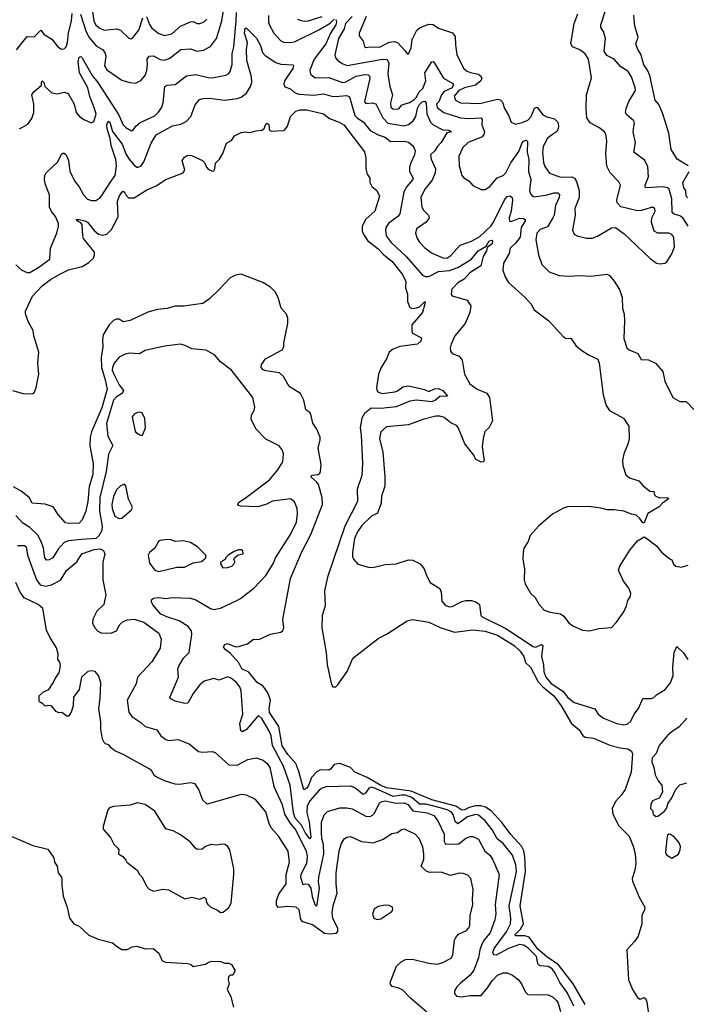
# Model space of a CAD drawing. Extents: x 2087054 to 2277909, y 548907 to 753496.
# Tile 223 of 256: x 2155890 to 2160752, y 656787 to 663972. Entities that reach past the tile are written whole.
import ezdxf

# ---------------------------------------------------------------- set-up
doc = ezdxf.new("R2010")
doc.units = 0

msp = doc.modelspace()

# ---------------------------------------------------------------- linework, layer by layer
at = {"layer": '0CON20XD'}
for points in [[(2156332.7, 664012.7), (2156371.3, 663891.3), (2156395, 663844.6), (2156449.5, 663779.5), (2156493.8, 663753.8), (2156511.8, 663731.8), (2156517.5, 663705), (2156509.3, 663635), (2156525, 663607.3), (2156635, 663530.6), (2156693.4, 663513.4), (2156735, 663509.2), (2156772.4, 663527.6), (2156805, 663566), (2156818.5, 663601.5), (2156821.1, 663645), (2156820.9, 663685), (2156835, 663705.6), (2156865, 663707.5), (2156915, 663681.5), (2156945, 663676.2), (2156985, 663690.9), (2157065.3, 663754.7), (2157135, 663758.5), (2157185, 663742.5), (2157230.2, 663749.8), (2157282.8, 663777.2), (2157325, 663834.2), (2157364.7, 663965), (2157397.7, 664175)], [(2155887.5, 663175), (2155950.7, 663209.3), (2155979.5, 663250.5), (2155993.1, 663295), (2155994.4, 663355), (2155978.5, 663425), (2155992.9, 663445), (2156050, 663495), (2156048.8, 663515), (2156055, 663526.2), (2156065.8, 663515), (2156073.8, 663485), (2156125, 663438.8), (2156165, 663432), (2156215, 663442.5), (2156242.5, 663432.5), (2156286.9, 663355), (2156302.5, 663295), (2156325, 663268), (2156356.7, 663245), (2156410.7, 663220.7), (2156431.7, 663228.3), (2156447.8, 663282.2), (2156436.5, 663325), (2156402.2, 663412.2), (2156386.7, 663475), (2156325.2, 663585), (2156315.7, 663665), (2156325, 663698.6), (2156335, 663703.1), (2156345, 663694.4), (2156418.8, 663565), (2156460.5, 663515), (2156610.2, 663280.2), (2156645, 663204.2), (2156665, 663184.4), (2156705, 663162), (2156715.7, 663164.3), (2156738, 663195), (2156767.9, 663222.1), (2156875, 663270), (2156902.9, 663297.1), (2156926.1, 663335), (2156936.2, 663365), (2156948.6, 663485), (2156965, 663493.3), (2157025, 663498.5), (2157106.6, 663563.4), (2157175, 663571.2), (2157265, 663549.2), (2157295, 663548.5), (2157393.1, 663566.9), (2157415, 663579.4), (2157426, 663594), (2157439.6, 663645), (2157439.4, 663725), (2157451.4, 663775), (2157469, 663965), (2157471.5, 664025)], [(2156418.7, 664048.7), (2156430.5, 663965), (2156445, 663932.9), (2156475, 663909.2), (2156505, 663896.5), (2156595, 663905.4), (2156625.8, 663895), (2156685, 663837.5), (2156701.7, 663831.7), (2156711.2, 663835), (2156758.4, 663895), (2156789.1, 663985)], [(2160764.6, 662465), (2160725.4, 662525), (2160705, 662542), (2160662.7, 662552.7), (2160648.5, 662565), (2160646.3, 662665), (2160627.8, 662735), (2160614.2, 662745), (2160583.2, 662753.2), (2160454.2, 662745), (2160452.1, 662765), (2160476.9, 662825), (2160470.9, 662900.9), (2160446.3, 662946.3), (2160370, 663005), (2160381.9, 663075), (2160364, 663155), (2160368, 663192), (2160373.3, 663215), (2160370, 663235), (2160317.5, 663277.5), (2160308.9, 663295), (2160313.5, 663325), (2160333.1, 663375), (2160381.4, 663455), (2160380, 663475), (2160351.8, 663555), (2160325, 663595.6), (2160275, 663629.2), (2160225, 663684.2), (2160171.2, 663711.2), (2160152.7, 663742.7), (2160163.3, 663835), (2160147.1, 663885), (2160128.6, 663915), (2160127.5, 663935), (2160167.3, 664055)], [(2155867.9, 663752.1), (2155945, 663849.2), (2155995, 663846.2), (2156045, 663895.5), (2156068.9, 663865), (2156125, 663829.5), (2156167.5, 663775), (2156195, 663757.1), (2156215, 663758.6), (2156228.9, 663775), (2156237.7, 663805), (2156245.8, 663875), (2156268.9, 663965), (2156271.8, 664018.2)], [(2156815.9, 663995.9), (2156837.1, 663937.1), (2156855, 663911.1), (2156905, 663871.8), (2156945, 663856.8), (2157000.4, 663869.6), (2157063.1, 663925), (2157135, 663956.9), (2157155, 663959.5), (2157185, 663945.6), (2157205, 663943.6), (2157235, 663955.5), (2157254.5, 663975)], [(2157705, 664002.5), (2157704.7, 663955), (2157711.5, 663931.5), (2157743.3, 663875), (2157771.4, 663845), (2157795, 663818.6), (2157815, 663808.9), (2157855, 663805.5), (2157895, 663810.8), (2158072.5, 663897.5), (2158153.2, 663946.8), (2158183.3, 663975)], [(2157915, 663976.4), (2157935, 663968.8), (2157965, 663962.3), (2157995, 663963.9), (2158095.6, 663995)], [(2158195, 663974.4), (2158201.8, 663955), (2158195.2, 663935), (2158155.8, 663874.2), (2158121.9, 663795), (2158037.8, 663685), (2158007.3, 663605), (2158010.4, 663575), (2158045, 663548.5), (2158145, 663550.5), (2158245, 663512.9), (2158265, 663516.9), (2158345, 663560.5), (2158405, 663572), (2158430.4, 663570.4), (2158440.7, 663560.7), (2158442.6, 663542.6), (2158404.1, 663374.1), (2158415, 663361.8), (2158460, 663365), (2158487.3, 663357.3), (2158537.6, 663255), (2158575, 663216.6), (2158695, 663196.9), (2158725, 663206.7), (2158758.6, 663235), (2158778.7, 663265), (2158791.4, 663325), (2158805, 663352.3), (2158825, 663372.2), (2158845, 663377.8), (2158853.4, 663363.4), (2158859.2, 663285), (2158885, 663223.2), (2158905, 663204.7), (2158975, 663168.5), (2159020, 663165), (2159040, 663155), (2159004.3, 663145.7), (2158964.5, 663075), (2158935.6, 663045), (2158918.2, 663015), (2158886.7, 662985), (2158890.4, 662955), (2158921.8, 662885), (2158920.7, 662855), (2158898.2, 662801.8), (2158843.8, 662735), (2158815.5, 662674.5), (2158823.6, 662605), (2158835, 662582.2), (2158872.2, 662545), (2158875.5, 662525.5), (2158855.6, 662495), (2158784.3, 662445), (2158777.1, 662415), (2158788.6, 662375), (2158805, 662347.5), (2158845, 662307.1), (2158899.2, 662269.2), (2158975, 662234.6), (2159005, 662230.9), (2159035, 662251.1), (2159102.3, 662327.7), (2159185, 662357.1), (2159245, 662390.3), (2159325, 662465.3), (2159345, 662493.8), (2159425, 662657.3), (2159445, 662681.2), (2159467.2, 662687.2), (2159481.8, 662675), (2159485.2, 662655), (2159475.2, 662575), (2159458.9, 662525), (2159461.4, 662501.4), (2159475, 662498.9), (2159535, 662522.7), (2159561.9, 662521.9), (2159576, 662515), (2159575.8, 662505), (2159547.6, 662455), (2159540.3, 662385), (2159505, 662340.7), (2159466.7, 662305), (2159460.9, 662265), (2159418.6, 662195), (2159412.5, 662145), (2159430, 662095), (2159455, 662053.8), (2159576.2, 661945), (2159620, 661895), (2159643.3, 661855), (2159748.8, 661775), (2159855, 661656.7), (2159875, 661646.7), (2159908.8, 661648.8), (2159946.2, 661595), (2159983.2, 661563.2), (2160044.5, 661524.5), (2160105.8, 661495), (2160117.1, 661465), (2160144.6, 661234.6), (2160166.8, 661156.8), (2160190.9, 661120.9), (2160293.3, 661065), (2160333.3, 661005), (2160336.2, 660915), (2160325.8, 660875), (2160296.5, 660803.5), (2160286.5, 660755), (2160288.9, 660718.9), (2160311.1, 660651.1), (2160338.3, 660628.3), (2160406.1, 660606.1), (2160435, 660572.5), (2160485, 660532.5), (2160515, 660530), (2160520, 660505), (2160530, 660495), (2160557, 660483), (2160616.1, 660486.1), (2160622.5, 660475), (2160577, 660443), (2160555, 660417.5), (2160472.3, 660367.7), (2160445, 660300), (2160435, 660300), (2160413, 660333), (2160387, 660357), (2160353, 660363), (2160295.9, 660385.9), (2160225.7, 660395.7), (2160175, 660395.6), (2160128.3, 660408.3), (2160040.9, 660419.1), (2159885, 660416), (2159855, 660407.5), (2159775, 660364.2), (2159673.3, 660275), (2159612.6, 660207.4), (2159597.8, 660165), (2159568, 660115), (2159561.2, 660085), (2159560, 660035), (2159571.2, 659965)], [(2158313.7, 663995), (2158266.2, 663945), (2158255.5, 663904.5), (2158216.4, 663835), (2158187.3, 663715), (2158193.3, 663693.3), (2158206.9, 663676.9), (2158242.1, 663652.1), (2158277.4, 663637.4), (2158535, 663683.8), (2158570.5, 663680.5), (2158582.7, 663655), (2158574, 663575), (2158589.6, 663485), (2158609.7, 663425), (2158595.2, 663365.2), (2158597.5, 663335), (2158610.8, 663320.8), (2158645, 663319.7), (2158657.7, 663325), (2158675, 663347.3), (2158693.7, 663356.3), (2158731.8, 663368.2), (2158765, 663388.5), (2158781, 663405), (2158803.2, 663445), (2158829.4, 663470.6), (2158852.5, 663525), (2158843.7, 663585), (2158895, 663665.8), (2158905, 663667.5), (2158915, 663654.5), (2158980.3, 663545), (2159053.1, 663505), (2159043.8, 663475), (2158985, 663448.3), (2158965.2, 663425), (2158946.1, 663373.9), (2158930.5, 663355), (2158935, 663330.4), (2158984.2, 663295), (2159105, 663255.3), (2159165, 663251.4), (2159256.1, 663256.1), (2159262.2, 663245), (2159259.6, 663205), (2159280.4, 663155), (2159276.1, 663133.9), (2159261.9, 663118.1), (2159160, 663075), (2159121.5, 663038.5), (2159092.6, 662977.4), (2159095.5, 662905.5)], [(2158415.8, 663995), (2158366.2, 663875), (2158366.2, 663855), (2158395.6, 663815), (2158405, 663777.5), (2158415, 663768.8), (2158445, 663774.4), (2158515, 663772.9), (2158585, 663808.8), (2158623.6, 663813.6), (2158644.6, 663804.6), (2158702.5, 663745), (2158715, 663722.5), (2158725, 663722.5), (2158744.1, 663765.9), (2158752.4, 663827.6), (2158787.5, 663895), (2158810, 663915), (2158875, 663940), (2158905, 663936), (2158945, 663911.2), (2159045.8, 663875.8), (2159065, 663850), (2159068.3, 663788.3), (2159078, 663715), (2159129.4, 663615), (2159148.3, 663598.3), (2159175, 663586.6), (2159235, 663574), (2159251.6, 663561.6), (2159260.4, 663545), (2159253.6, 663525), (2159215, 663493.8), (2159135, 663474.9), (2159092.5, 663455), (2159059.7, 663415), (2159067.5, 663385), (2159105, 663366.3), (2159245, 663360.3), (2159375, 663391.2), (2159395, 663387.7), (2159410.8, 663370.8), (2159425.6, 663325), (2159455.7, 663275), (2159474.2, 663225), (2159505, 663209.2), (2159555, 663221.1), (2159595, 663239.5), (2159619.3, 663265), (2159645, 663325.6), (2159665, 663334.3), (2159705, 663276.8), (2159735, 663262.2), (2159789.9, 663249.9), (2159813.6, 663225), (2159820.8, 663195), (2159817.5, 663175), (2159805.9, 663154.1), (2159776.8, 663133.2), (2159736.9, 663105), (2159707.5, 663045), (2159702, 663005), (2159710.5, 662930.5), (2159721.1, 662901.1), (2159755, 662851.5), (2159835, 662822.9), (2159915.8, 662825.8), (2159935.3, 662815.3), (2159952.1, 662792.1), (2159970, 662725), (2159969.2, 662675), (2159939.5, 662595), (2159941.9, 662545), (2159921.2, 662435), (2159935, 662406.7), (2159955.9, 662395.9), (2160025, 662378.6), (2160065, 662378.6), (2160105, 662391.9), (2160205, 662454.2), (2160235, 662455.6), (2160299.5, 662409.5), (2160488.7, 662228.7), (2160535, 662196), (2160561.7, 662191.7), (2160595, 662194.2), (2160610, 662205), (2160646.7, 662263.3), (2160666.7, 662315), (2160661.9, 662385), (2160645, 662404.3), (2160625, 662413.1), (2160545, 662413.1), (2160517.8, 662427.8), (2160497.8, 662495), (2160501.4, 662525), (2160525.6, 662575), (2160523, 662593), (2160515, 662600.8), (2160495, 662601.4), (2160425, 662578.9), (2160395, 662576.7), (2160275, 662606.9), (2160247.5, 662635), (2160245.7, 662655.7), (2160271.4, 662765), (2160259.3, 662789.3), (2160195.3, 662855.3), (2160172.9, 662902.9), (2160164.6, 662995), (2160171.1, 663085), (2160165, 663138), (2160155, 663152.9), (2160115, 663184.3), (2160050.6, 663220.6), (2160027, 663257), (2160020.5, 663325), (2160024.4, 663425), (2160060.9, 663549.1), (2160037.4, 663685), (2160015, 663723.8), (2159975, 663751.5), (2159922, 663775), (2159908.6, 663795), (2159934.4, 663945), (2159961.5, 664015)], [(2160766.2, 662905), (2160686.2, 662955), (2160641.1, 663025), (2160625.4, 663145), (2160581.1, 663285), (2160552.1, 663352.1), (2160524.4, 663385), (2160486.2, 663565), (2160468.9, 663605), (2160442.8, 663642.8), (2160420.3, 663720.3), (2160399.3, 663755), (2160383.8, 663795), (2160399.6, 663845), (2160376.4, 663925), (2160369.1, 664005)], [(2155862.6, 662182.6), (2155905, 662144), (2155945, 662127.5), (2155965, 662127.5), (2156030.8, 662165), (2156110.8, 662225), (2156115.6, 662305), (2156161.4, 662415), (2156173.8, 662465), (2156172, 662485), (2156152, 662535), (2156122.4, 662572.4), (2156108.1, 662605), (2156107.7, 662695), (2156075.6, 662775), (2156070.6, 662805), (2156074.3, 662835), (2156084, 662855), (2156169.1, 662935), (2156195, 662990.8), (2156205, 662999.2), (2156215, 662997.8), (2156229.6, 662985), (2156246, 662945), (2156255.6, 662865), (2156295, 662788.8), (2156322.7, 662752.7), (2156354.7, 662694.7), (2156385, 662663.1), (2156415, 662653.1), (2156445, 662652.9), (2156475, 662672), (2156490.3, 662689.7), (2156548.9, 662785), (2156587.2, 662835), (2156596.1, 662905), (2156590.7, 662950.7), (2156556.4, 663055), (2156550.3, 663105), (2156528.4, 663175), (2156526.8, 663205), (2156535, 663231.4), (2156547.2, 663225), (2156567.2, 663157.2), (2156638, 663065), (2156663.7, 662993.7), (2156685, 662955.8), (2156725, 662909.6), (2156745, 662895.6), (2156755, 662895.6), (2156775, 662905.7), (2156796.2, 662935), (2156849.3, 663070.7), (2156885, 663133.1), (2157005, 663196.7), (2157065, 663210.6), (2157105, 663228.6), (2157137.8, 663265), (2157169.4, 663350.6), (2157201.1, 663388.9), (2157225, 663396.5), (2157275, 663398.7), (2157384.5, 663385.5), (2157477, 663397), (2157505, 663405.6), (2157544, 663436), (2157573.9, 663485), (2157582.8, 663515), (2157580.3, 663555), (2157546.3, 663675), (2157543.7, 663755), (2157551.8, 663805), (2157530.3, 663875), (2157535, 663910), (2157545, 663911.2), (2157618.1, 663838.1), (2157646.1, 663785), (2157661.7, 663731.7), (2157680.1, 663710.1), (2157758.7, 663658.7), (2157795, 663646.9), (2157883.6, 663643.6), (2157888, 663638), (2157883.3, 663615), (2157821.8, 663525), (2157816.4, 663505), (2157825, 663483.3), (2157865, 663468.7), (2157895, 663440.3), (2157925, 663428.3), (2158035, 663422.4), (2158105, 663431.2), (2158175, 663411.2), (2158220, 663415), (2158275, 663418.7), (2158295, 663410), (2158333.9, 663273.9), (2158353.4, 663253.4), (2158396.2, 663226.2), (2158445, 663163.4), (2158505, 663132.9), (2158555.9, 663115.9), (2158593.7, 663083.7), (2158693.8, 663086.2), (2158725, 663078.8), (2158754.3, 663055), (2158768.1, 663035), (2158773.3, 663015), (2158769.2, 662985), (2158742.2, 662927.8), (2158733.8, 662895), (2158734.2, 662864.2), (2158758.8, 662815), (2158756.9, 662805), (2158714.2, 662755.8), (2158691.6, 662715), (2158663.5, 662555), (2158647.8, 662535), (2158579.6, 662485), (2158560.8, 662455), (2158557.9, 662435), (2158563.8, 662395), (2158600.4, 662345), (2158711.7, 662241.7), (2158828.7, 662108.7), (2158847.2, 662097.2), (2158875, 662097.1), (2158944.5, 662135.5), (2159025, 662141.5), (2159086.3, 662163.7), (2159184.6, 662225), (2159233.9, 662286.1), (2159291.3, 662318.7), (2159315, 662357.7), (2159333.1, 662363.1), (2159338.7, 662358.7), (2159335, 662336.9), (2159300, 662310), (2159295, 662284.4), (2159271.4, 662245), (2159253.4, 662175), (2159173.8, 662125), (2159131.1, 662078.9), (2159085, 662052.3), (2159041.4, 662005), (2159036.7, 661966.7), (2159045, 661957.5), (2159153.3, 661925), (2159180.8, 661885), (2159173.1, 661835), (2159140, 661755), (2159064.3, 661665), (2159036, 661605), (2159028.8, 661575), (2159032.3, 661552.3), (2159045, 661536.7), (2159095.8, 661515.8), (2159118.3, 661488.3), (2159134.4, 661385), (2159174.1, 661314.1), (2159226, 661276), (2159297.6, 661247.6), (2159316.7, 661215), (2159338.4, 661045), (2159315, 660996), (2159283, 660967), (2159269.4, 660915), (2159262.9, 660855), (2159276.7, 660753.3), (2159270, 660745), (2159255, 660743.8), (2159214.2, 660764.2), (2159201.2, 660795), (2159136.8, 660876.8), (2159089.1, 660995), (2159075, 661011.5), (2159035, 661030.3), (2158985, 661070), (2158955, 661079.6), (2158925, 661079.2), (2158830, 661055), (2158724.6, 661015.4), (2158565, 661000), (2158524.3, 660965), (2158513.6, 660915), (2158539.5, 660815), (2158553.5, 660635), (2158552, 660568), (2158529.4, 660495), (2158525.5, 660445), (2158499.3, 660370.7), (2158455, 660350), (2158385, 660281.4), (2158353.5, 660235), (2158332.7, 660185), (2158316.7, 660085), (2158317.1, 660055), (2158324.3, 660035), (2158355, 659998), (2158435, 659975.8), (2158465, 659974.2), (2158555, 659996), (2158635, 660001.2), (2158725, 660030), (2158757.3, 660027.3), (2158810.6, 660000.6), (2158840, 659965), (2158857.5, 659915), (2158884.4, 659864.4), (2158955, 659820), (2158964.3, 659795), (2158968.7, 659728.7), (2158995, 659697.5), (2159025, 659687.8), (2159045, 659690), (2159115, 659725.4), (2159145, 659733.3), (2159185, 659733.8), (2159216.2, 659725), (2159244.3, 659705), (2159254.3, 659625), (2159262, 659615), (2159435, 659529.8), (2159635, 659397.2), (2159655, 659391.8), (2159695, 659412.9), (2159705, 659406.2), (2159695.7, 659325), (2159710, 659265), (2159713.8, 659215), (2159727, 659175), (2159765, 659127), (2159851.9, 659071.9), (2159886.6, 659026.6), (2159935, 658988.9), (2160083.7, 658943.7), (2160108.1, 658905), (2160148.8, 658875), (2160245, 658835.7), (2160295, 658825.5), (2160325, 658832.5), (2160346.9, 658853.1), (2160372.5, 658905), (2160403.6, 658946.4), (2160435, 659017.5), (2160495, 659019.2), (2160514.4, 659025.6), (2160534.6, 659045.4), (2160597.5, 659085), (2160637.5, 659132.5), (2160655.6, 659185), (2160653.1, 659246.9), (2160664.4, 659355), (2160682.5, 659397.5), (2160731.7, 659351.7), (2160762.4, 659302.4)], [(2156325, 662513.8), (2156365, 662505.3), (2156385, 662493.4), (2156433.3, 662433.3), (2156465, 662407.7), (2156495, 662398.9), (2156525, 662406.2), (2156560.1, 662439.9), (2156607.3, 662532.7), (2156603.9, 662645), (2156615, 662680.8), (2156635, 662713.8), (2156645, 662720), (2156654, 662714), (2156663.1, 662693.1), (2156682.7, 662672.7), (2156725, 662672.1), (2156818.3, 662731.7), (2156885, 662760.6), (2156955, 662805.3), (2157082.5, 662855), (2157095.5, 662875), (2157075.5, 662944.5), (2157091.7, 662968.3), (2157115, 662983.9), (2157141.9, 662981.9), (2157223.4, 662943.4), (2157238.9, 662928.9), (2157252.7, 662895), (2157265, 662881.4), (2157295, 662866.7), (2157305, 662870), (2157313.3, 662885), (2157318.8, 662925), (2157346.8, 662953.2), (2157372, 662995), (2157398.3, 663071.7), (2157435, 663091.2), (2157456.7, 663125), (2157505, 663150), (2157533.9, 663153.9), (2157568.3, 663148.3), (2157615, 663162), (2157655, 663166), (2157672.5, 663177.5), (2157685, 663208.8), (2157695, 663216), (2157708.3, 663208.3), (2157710, 663175), (2157715, 663162.5), (2157725, 663157.5), (2157815, 663162.5), (2157825, 663167.5), (2157843.3, 663195), (2157864.2, 663265.8), (2157905, 663304), (2157935, 663314.2), (2157985, 663314.3), (2158105, 663285.6), (2158150.7, 663250.7), (2158221.2, 663225), (2158254.3, 663205), (2158405, 663006.7), (2158415.7, 662965), (2158414.1, 662884.1), (2158424.2, 662844.2), (2158443.3, 662815), (2158443.8, 662785), (2158457.5, 662755), (2158495.8, 662725.8), (2158513.3, 662685), (2158480.6, 662575), (2158415, 662515.8), (2158388, 662465), (2158387.3, 662427.3), (2158404.5, 662394.5), (2158428.2, 662358.2), (2158505, 662300.9), (2158546.6, 662256.6), (2158605, 662210), (2158680.7, 662115), (2158705.9, 662065), (2158704.3, 662014.3), (2158718.1, 661968.1), (2158718.2, 661915), (2158735, 661871.4), (2158755, 661864.5), (2158785, 661868.8), (2158805, 661877.1), (2158845, 661916.2), (2158847.2, 661907.2), (2158828.9, 661835), (2158750, 661745), (2158748.8, 661698.8), (2158754, 661685), (2158819.7, 661649.7), (2158815.6, 661625), (2158791.2, 661605), (2158662.8, 661587.2), (2158615, 661566.7), (2158583.6, 661545), (2158565, 661496.7), (2158526.5, 661435), (2158507.1, 661385), (2158492.7, 661285), (2158495.5, 661265), (2158505, 661253.1), (2158535.3, 661245.3), (2158625, 661255.8), (2158645, 661262.9), (2158685, 661292), (2158725, 661300.5), (2158842.9, 661272.9), (2158875, 661259.2), (2158915, 661278.9), (2158945, 661280.9), (2158976.5, 661265), (2159010, 661225), (2158955, 661222.5), (2158923.3, 661195), (2158895, 661183.3), (2158783.6, 661196.4), (2158735, 661188.5), (2158635, 661146), (2158525, 661134.3), (2158452.9, 661137.1), (2158405, 661099.4), (2158385.3, 661065.3), (2158373.3, 660995), (2158379.8, 660939.8), (2158389.1, 660735), (2158385.4, 660645), (2158352.2, 660545), (2158354.6, 660455), (2158261, 660275), (2158135.3, 659905), (2158113.7, 659805), (2158117.5, 659695), (2158096.8, 659625), (2158094, 659535), (2158126.2, 659355), (2158133.1, 659263.1), (2158165, 659121.2), (2158175, 659104.2), (2158195, 659104.2), (2158208.6, 659115), (2158277.8, 659215), (2158317.1, 659305), (2158329.7, 659320.3), (2158505, 659456.9), (2158570.2, 659489.8), (2158715, 659584.2), (2158755, 659596), (2158875, 659574.5), (2158957.7, 659537.7), (2159061.4, 659501.4), (2159195, 659519.5), (2159285, 659509.2), (2159375, 659481.6), (2159452.5, 659432.5), (2159497.1, 659405), (2159541.1, 659365), (2159566.1, 659325), (2159580.2, 659280.2), (2159616.2, 659246.2), (2159670.8, 659140.8), (2159704.2, 659104.2), (2159785, 659037.6), (2159839.3, 658965), (2159915, 658835.7), (2159969.8, 658789.8), (2159998.3, 658748.3), (2160015, 658736.2), (2160075, 658728), (2160195, 658677.5), (2160268.4, 658658.4), (2160325, 658651.2), (2160351.4, 658635), (2160359.5, 658615), (2160349.3, 658480.7), (2160305.6, 658355), (2160279.5, 658315), (2160234.3, 658265.7), (2160211.8, 658215), (2160216.6, 658175), (2160259.4, 658089.4), (2160335, 658013.8), (2160365, 657940), (2160379.1, 657885), (2160383.3, 657815), (2160377.5, 657765), (2160357.5, 657705), (2160359.2, 657685), (2160408.1, 657568.1), (2160448.8, 657495), (2160446.2, 657475), (2160428, 657435), (2160427.1, 657375), (2160400.6, 657285), (2160375, 657245.8), (2160317.5, 657185), (2160330, 656965), (2160359.4, 656895), (2160396.4, 656836.4), (2160415, 656824.2), (2160445, 656836.7), (2160455, 656828.8), (2160464.2, 656805), (2160476.7, 656715)], [(2159095.5, 662905.5), (2159115.7, 662835.7), (2159128.3, 662818.3), (2159165, 662796.7), (2159195, 662763.3), (2159255, 662732), (2159285, 662732), (2159320, 662755), (2159373, 662817), (2159415, 662835.6), (2159435, 662853.5), (2159472.6, 662927.4), (2159529.5, 663010.5), (2159555, 663073.1), (2159565, 663086.5), (2159585, 663094), (2159593.1, 663083.1), (2159591.6, 663005), (2159603, 662953), (2159601.9, 662865), (2159618.3, 662805), (2159609.1, 662725), (2159615, 662701.4), (2159630.8, 662685), (2159645, 662680.4), (2159736.1, 662693.9), (2159785, 662709.6), (2159815, 662707.8), (2159826.9, 662695), (2159825.5, 662675), (2159796.7, 662615), (2159787.2, 662545), (2159778.4, 662525), (2159739.5, 662460.5), (2159685, 662440.5), (2159662.7, 662415), (2159653.9, 662365), (2159672.9, 662255), (2159698, 662185), (2159751.3, 662131.3), (2159825, 662105.6), (2159895, 662099.4), (2159975, 662104.2), (2160055, 662100), (2160175, 662114), (2160191.2, 662105), (2160226, 662065), (2160265, 662003.3), (2160284.2, 661945), (2160287.5, 661865), (2160298.6, 661825), (2160301.9, 661775), (2160295.8, 661645), (2160317.7, 661577.7), (2160335, 661563.3), (2160397.5, 661535), (2160423, 661493), (2160475, 661490), (2160527.5, 661465), (2160580, 661405), (2160596.2, 661335), (2160653.3, 661215), (2160705, 661186.7), (2160750, 661185), (2160815, 661120)], [(2160762.4, 662672.4), (2160750.9, 662685), (2160748.8, 662725), (2160734.5, 662745.5), (2160726.5, 662785), (2160773.3, 662865)], [(2155838, 661265), (2155915, 661243.7), (2155961.1, 661241.1), (2155985.4, 661244.6), (2155997, 661253), (2156011.2, 661288.8), (2156029.2, 661385), (2156021.4, 661465), (2156028.6, 661545), (2155993.8, 661665), (2155988.8, 661705), (2155954.4, 661765), (2155933.1, 661825), (2155933.1, 661845), (2155984.1, 661955), (2156055, 662030), (2156114.6, 662075), (2156181.9, 662115), (2156245, 662147.1), (2156345, 662171.4), (2156395, 662200.8), (2156428, 662232), (2156436.4, 662253.6), (2156435.8, 662275.8), (2156356.5, 662375), (2156350.4, 662395), (2156346.7, 662476.7), (2156335, 662490.6), (2156306.7, 662505), (2156303.3, 662515), (2156325, 662513.8)], [(2160014.1, 656784.1), (2159925.8, 656935), (2159819.7, 657075), (2159733.9, 657133.9), (2159668.5, 657188.5), (2159605, 657277.5), (2159575, 657286.4), (2159505.5, 657285.5), (2159504.2, 657295), (2159542.6, 657335), (2159564.8, 657375), (2159541.1, 657505), (2159578.8, 657755), (2159575.2, 657865.2), (2159566.2, 657906.2), (2159549.6, 657939.6), (2159472.8, 658025), (2159409.8, 658109.8), (2159329.7, 658199.7), (2159287.9, 658225), (2159254.3, 658234.3), (2159215, 658234.4), (2159167.8, 658222.2), (2159135, 658205.6), (2159115, 658204.4), (2159071.9, 658231.9), (2158895, 658279.2), (2158745, 658341.1), (2158565, 658367.4), (2158525, 658383.7), (2158425, 658442.8), (2158335, 658480.8), (2158302.9, 658515), (2158225, 658543.8), (2158182.6, 658537.4), (2158157.1, 658502.9), (2158145, 658496.5), (2158085, 658496.8), (2158056.1, 658483.9), (2158017.7, 658442.3), (2157997.5, 658382.5), (2157985, 658363.8), (2157962.7, 658352.7), (2157926, 658486), (2157903.9, 658543.9), (2157845, 658610.3), (2157805, 658673.8), (2157780.3, 658815), (2157711.2, 658915), (2157708.5, 658945), (2157718.1, 659005), (2157700.2, 659060.2), (2157665, 659108.9), (2157621.2, 659135), (2157560.1, 659210.1), (2157511.1, 659235), (2157489.4, 659279.4), (2157427.6, 659347.6), (2157388.6, 659375), (2157375.7, 659395), (2157385, 659412.5), (2157405, 659420), (2157465, 659396.2), (2157485, 659396.7), (2157551.7, 659418.3), (2157595, 659451.2), (2157635, 659450), (2157718.3, 659488.3), (2157795, 659502.5), (2157810, 659515), (2157816.7, 659535), (2157810, 659595), (2157865.6, 659895), (2157946.2, 660085), (2158012.4, 660215), (2158098.4, 660435), (2158096.6, 660485), (2158069.9, 660579.9), (2158057.8, 660597.8), (2158014.2, 660635), (2158022.5, 660647.5), (2158065, 660653.6), (2158078.1, 660661.9), (2158084.7, 660675.3), (2158088.4, 660725), (2158067.5, 660845), (2158081.8, 660905), (2158080.5, 660925), (2158058.2, 660985), (2158026.9, 661026.9), (2158014, 661094), (2158006.4, 661106.4), (2157977.5, 661125), (2157961.2, 661195), (2157938, 661245), (2157855, 661295.8), (2157815, 661368.8), (2157785.5, 661395.5), (2157685, 661408.8), (2157665, 661416.7), (2157652, 661435), (2157653.3, 661455), (2157682.2, 661497.8), (2157805, 661562.5), (2157816.2, 661583.8), (2157816, 661615), (2157844.5, 661755), (2157844.5, 661795), (2157835, 661824), (2157796.9, 661866.9), (2157775.8, 661945), (2157753, 661985), (2157719.8, 662019.8), (2157662.7, 662055), (2157505, 662113.9), (2157463.1, 662106.9), (2157425, 662089.2), (2157341.7, 662001.7)], [(2157341.7, 662001.7), (2157275, 661934.4), (2157225, 661901.5), (2157085, 661880.6), (2157025, 661880.6), (2156966.3, 661863.7), (2156895, 661857.5), (2156825, 661836.9), (2156695, 661776), (2156645, 661766.7), (2156615, 661786.7), (2156595, 661787.5), (2156575, 661776.7), (2156543.3, 661745), (2156498.8, 661671.2), (2156493.1, 661635), (2156496.4, 661585), (2156484.1, 661505.9), (2156486.3, 661435), (2156514.3, 661345), (2156527.9, 661275), (2156490, 661140), (2156415, 660964), (2156404.7, 660925), (2156401.3, 660861.3), (2156426.3, 660733.7), (2156423.6, 660653.6), (2156397.8, 660565), (2156387.6, 660455), (2156372.3, 660385), (2156345, 660322), (2156325, 660298), (2156245, 660295.6), (2156225, 660301.5), (2156171.2, 660361.2), (2156135, 660417.5), (2156075, 660437.5), (2155980, 660445), (2155960, 660485), (2155900.8, 660530.8), (2155845, 660562)], [(2157876.6, 658265), (2157861.7, 658385), (2157814.3, 658525), (2157734.2, 658675), (2157725.3, 658744.7), (2157715, 658772.2), (2157655, 658872.9), (2157635, 658890.8), (2157625, 658887.5), (2157545, 658792.1), (2157515, 658774.3), (2157502.6, 658782.6), (2157494.7, 658835.3), (2157518.2, 658905), (2157506.5, 659075), (2157495, 659104.3), (2157471.1, 659135), (2157435, 659163.5), (2157405, 659175.6), (2157345, 659152.2), (2157305, 659164.3), (2157236.7, 659145), (2157205, 659117.8), (2157154.6, 659055.4), (2157116.7, 658985), (2157095, 658981.9), (2157025, 658997.8), (2156992.5, 659015), (2156986.2, 659025), (2157049.5, 659175), (2157044.4, 659235), (2157050, 659255), (2157085, 659313.1), (2157126.7, 659355), (2157146.6, 659485), (2157142.9, 659512.9), (2157118.6, 659545), (2157052.5, 659585), (2156963.9, 659613.9), (2156920, 659635), (2156861.3, 659701.3), (2156850.8, 659725), (2156852.1, 659737.9), (2156865, 659749.4), (2156905, 659755.4), (2156955, 659748.9), (2157005, 659755.5), (2157135, 659750.4), (2157175, 659737.3), (2157280.8, 659675), (2157305, 659668.2), (2157355, 659676.4), (2157474.4, 659734.4), (2157501.3, 659748.7), (2157597.3, 659822.7), (2157685.5, 659915), (2157740.9, 660005), (2157755.5, 660045), (2157864.6, 660215), (2157909.1, 660305), (2157916.5, 660365), (2157914.3, 660405), (2157895, 660453.3), (2157865, 660476.2), (2157735, 660458.9), (2157685.9, 660434.1), (2157625, 660416.9), (2157502.7, 660422.7), (2157486.2, 660426.2), (2157480, 660435), (2157485, 660448.8), (2157535, 660479.5), (2157710.9, 660615), (2157772.9, 660687.1), (2157810, 660745), (2157813.5, 660805), (2157805, 660832), (2157781.5, 660861.5), (2157685, 660911.5), (2157614.4, 660985), (2157578, 661055), (2157580, 661085), (2157600.3, 661119.7), (2157605.7, 661145), (2157591.4, 661215), (2157435.3, 661415.3), (2157354.7, 661474.7), (2157313.4, 661523.4), (2157250.2, 661560.2), (2157145, 661570), (2157096.7, 661595), (2157063.2, 661603.2), (2156945, 661590.6), (2156805, 661557.5), (2156765, 661534.4), (2156692, 661538), (2156658.6, 661531.4), (2156615, 661508.5), (2156578.2, 661465), (2156566, 661435), (2156565.4, 661414.6), (2156575.8, 661385), (2156615, 661308.5), (2156646.7, 661265), (2156637.9, 661245), (2156595, 661218.8), (2156574.8, 661195), (2156524.2, 661025.8), (2156532.1, 660932.1), (2156570, 660865), (2156537.9, 660802.1), (2156520, 660675), (2156475.5, 660485), (2156473, 660385), (2156490.6, 660275), (2156488.6, 660245), (2156468.1, 660205), (2156445, 660187.2), (2156341.2, 660178.8), (2156245, 660169.6), (2156213.4, 660156.6), (2156170.9, 660109.2), (2156130.8, 660045), (2156105, 660029.2), (2156085, 660028.8), (2156073.1, 660045), (2156062.7, 660115), (2156047.4, 660165), (2156021.3, 660211.3), (2155965, 660266.2), (2155911.4, 660301.4), (2155863.1, 660355)], [(2156775, 660936.7), (2156785, 660940), (2156806.9, 660993.1), (2156802.6, 661062.6), (2156782.5, 661102.5), (2156765, 661107.5), (2156745, 661104.2), (2156725, 661094.2), (2156711.1, 661075), (2156728.8, 660978.8), (2156734.4, 660964.4), (2156755, 660948.8), (2156775, 660936.7)], [(2156615, 660332), (2156635, 660334), (2156706.2, 660395), (2156713.3, 660415), (2156684.2, 660474.2), (2156665, 660570), (2156655, 660582.5), (2156625, 660571.2), (2156595, 660541.2), (2156575, 660493.3), (2156560.9, 660435), (2156564.5, 660405), (2156585, 660348.8), (2156615, 660332)], [(2156905, 659944.3), (2157035.8, 659975.8), (2157092.3, 659977.7), (2157155, 660008.8), (2157215, 660018.8), (2157247.5, 660045), (2157247.5, 660065), (2157185.8, 660125.8), (2157135, 660158), (2157085, 660168), (2157025, 660164), (2156995.7, 660175.7), (2156965, 660179.2), (2156915, 660171.2), (2156903.3, 660165), (2156876.7, 660115), (2156837.5, 660085), (2156826.7, 660065), (2156837.5, 660005), (2156875.6, 659955.6), (2156905, 659944.3)], [(2159571.2, 659965), (2159570, 659885), (2159576.1, 659856.1), (2159615, 659787.5), (2159650, 659755), (2159675.9, 659705.9), (2159714.2, 659664.2), (2159758.3, 659648.3), (2159835, 659635.8), (2159858.7, 659618.7), (2159892.4, 659572.4), (2159925, 659547.5), (2159995, 659516), (2160045, 659511.1), (2160115, 659529.4), (2160205, 659537.5), (2160243.8, 659576.2), (2160295, 659650), (2160315.6, 659695), (2160325.7, 659734.3), (2160344.2, 659765), (2160347.7, 659787.7), (2160333.6, 659823.6), (2160294.1, 659874.1), (2160258, 659955), (2160268, 659985), (2160340.3, 660099.7), (2160395, 660170), (2160445, 660197.5), (2160455, 660193.3), (2160535, 660133.3), (2160573, 660083), (2160631.7, 660038.3), (2160645, 660030), (2160659.3, 659999.3), (2160675, 659983.3), (2160715, 659978), (2160765, 659991.2)], [(2155875, 660134.3), (2155925, 660135.8), (2155936.9, 660125), (2155947.5, 660065), (2156011.8, 659885), (2156039, 659849), (2156081.9, 659838.1), (2156121.5, 659848.5), (2156188.8, 659881.2), (2156235, 659954.4), (2156305.8, 660015), (2156344.2, 660075), (2156433.3, 660105), (2156475, 660109.5), (2156493.2, 660103.2), (2156504.2, 660094.2), (2156510, 660075), (2156496.4, 660013.6), (2156496.7, 659885), (2156518.6, 659775), (2156502.9, 659705), (2156452.5, 659655), (2156423.6, 659596.4), (2156421.9, 659565), (2156441.4, 659531.4), (2156460.7, 659510.7), (2156485, 659498), (2156555, 659495.7), (2156595, 659511.4), (2156621.6, 659558.4), (2156645, 659581.5), (2156676.8, 659593.2), (2156725, 659598.4), (2156795, 659575.2), (2156904.4, 659495), (2156922, 659452), (2156915.6, 659385), (2156853.2, 659286.8), (2156749.2, 659175), (2156740, 659125), (2156674, 659006), (2156685, 658917.5), (2156707.2, 658887.2), (2156774, 658844), (2156805, 658814.4), (2156889.2, 658789.2), (2156918.9, 658745), (2156955, 658718.9), (2156975, 658711.4), (2157045, 658718), (2157095, 658700), (2157126.9, 658686.9), (2157195, 658631.9), (2157225, 658626.9), (2157295, 658630.8), (2157315, 658624), (2157414.5, 658534.5), (2157475, 658532.2), (2157555, 658573.3), (2157615, 658585.6), (2157665, 658569.1), (2157695, 658544.4), (2157715, 658513.8), (2157743.4, 658375), (2157804.8, 658244.8), (2157820.2, 658175), (2157860.3, 658110.3), (2157905, 658056.4), (2157979.8, 657905), (2157986.6, 657865), (2157983, 657815), (2157941.6, 657735), (2157937, 657715), (2157955, 657660), (2157975, 657666.2), (2157995, 657662.5), (2158013, 657635), (2158023.7, 657573.7), (2158042.5, 657515), (2158055, 657502.5), (2158060, 657515), (2158077.3, 657635), (2158069.6, 657679.6), (2158070.7, 657715), (2158107.4, 657885), (2158105.8, 657955.8), (2158094.7, 657995), (2158090.4, 658045), (2158090, 658115), (2158110.7, 658169.3), (2158135.6, 658194.4), (2158225, 658219.6), (2158275, 658220.9), (2158315, 658212.2), (2158415, 658158.7), (2158445, 658156.8), (2158464.2, 658165.8), (2158478.5, 658181.5), (2158513.6, 658256.4), (2158532.5, 658267.5), (2158555, 658270.8), (2158635.2, 658254.8), (2158697.7, 658257.7), (2158719.8, 658245), (2158758.2, 658198.2), (2158863, 658183), (2158909.4, 658165), (2158939.5, 658125), (2158985, 658028.8), (2158984.7, 657975), (2158995, 657954.6), (2159092.4, 657957.6), (2159145, 657999.5), (2159175, 658011.5), (2159195, 658011.9), (2159235, 657990.6), (2159283.5, 657905), (2159317.8, 657875), (2159337.5, 657845), (2159387.5, 657735), (2159358, 657515), (2159363.1, 657446.9), (2159356.4, 657403.6), (2159320.8, 657309.2), (2159279.4, 657260.6), (2159259.6, 657225), (2159245.4, 657185), (2159236, 657125), (2159201.3, 657035), (2159175, 656998.8), (2159105, 656940.5), (2159077.8, 656915), (2159060, 656885), (2159061.4, 656865), (2159076.5, 656846.5), (2159115, 656840), (2159175, 656851.9), (2159255, 656850.6), (2159302.9, 656907.1), (2159335, 656958.1), (2159375, 656998.2), (2159415, 657016.4), (2159446.3, 657016.3), (2159485, 656998.6), (2159525, 656967.1), (2159550.6, 656935), (2159580, 656875), (2159595, 656859.2), (2159745, 656855.5), (2159775, 656840.9), (2159805, 656815.5), (2159817.6, 656795), (2159834.2, 656734.2)], [(2157372.7, 659972.7), (2157405, 659973.8), (2157437.5, 659985), (2157457.5, 660005), (2157460, 660015), (2157452.5, 660035), (2157457.5, 660045), (2157483, 660067), (2157520, 660075), (2157517.5, 660095), (2157505, 660102.5), (2157485, 660102.5), (2157455, 660090), (2157410, 660065), (2157390, 660045), (2157390, 660035), (2157355, 660010), (2157355, 660000), (2157372.7, 659972.7)], [(2157023.2, 658393.2), (2156945, 658418.6), (2156885, 658445.6), (2156872.2, 658455), (2156852.1, 658492.1), (2156835, 658505.7), (2156645, 658610.6), (2156585, 658637.5), (2156560, 658655), (2156540.7, 658680.7), (2156515, 658686.7), (2156505, 658696.7), (2156495, 658722.5), (2156482.9, 658795), (2156482.9, 658845), (2156466.4, 658945), (2156477.9, 659015), (2156480.9, 659135), (2156465, 659186.7), (2156440, 659215), (2156415, 659220), (2156386.7, 659215), (2156340, 659175), (2156323.8, 659085), (2156282.7, 659027.3), (2156280, 658965), (2156265, 658917.5), (2156245, 658890), (2156235, 658890), (2156196.4, 658916.4), (2156175, 658913.3), (2156155, 658922.5), (2156125, 658962.5), (2156105, 658967.5), (2156075, 658962.5), (2156059.3, 658979.3), (2156033.6, 658993.6), (2156031.7, 659001.7), (2156031.7, 659038.3), (2156063.3, 659066.7), (2156102.5, 659085), (2156135, 659133.3), (2156148, 659165), (2156177.5, 659205), (2156186.8, 659256.8), (2156183, 659283), (2156168, 659305), (2156170, 659345), (2156158.8, 659388.8), (2156108.8, 659465), (2156085.9, 659515.9), (2156060, 659675), (2156023.7, 659703.7), (2155922, 659752), (2155893.6, 659793.6), (2155862.9, 659865)], [(2160755.8, 658874.2), (2160699.3, 658810.7), (2160645, 658775.6), (2160615, 658748.1), (2160555, 658674.4), (2160531.9, 658618.1), (2160503.1, 658585), (2160500.5, 658555), (2160515.6, 658515), (2160525, 658462.5), (2160547.7, 658417.7), (2160572.5, 658385), (2160577.5, 658335), (2160555, 658290), (2160505, 658272.5), (2160492.5, 658245), (2160490, 658215), (2160505, 658200), (2160510, 658175), (2160528.3, 658158.3), (2160545, 658160), (2160592.5, 658195), (2160607.5, 658215), (2160620, 658255), (2160645.9, 658294.1), (2160675, 658356.7), (2160705, 658387.5), (2160755, 658402.5)], [(2158859.8, 656729.8), (2158740.3, 656830.3), (2158685, 656890), (2158655, 656905.6), (2158607, 656917), (2158594.4, 656934.4), (2158593.2, 656946.8), (2158637.5, 657065), (2158672.4, 657097.6), (2158705, 657113.1), (2158755, 657116.7), (2158875, 657086.9), (2158935, 657079.1), (2158975, 657091.5), (2159036.1, 657123.9), (2159048.6, 657145), (2159062.2, 657255), (2159071.1, 657275), (2159091.5, 657298.5), (2159147.5, 657325), (2159165, 657344.2), (2159171.9, 657365), (2159174.3, 657435), (2159195.8, 657515), (2159191.4, 657555), (2159196.9, 657625), (2159180.8, 657705), (2159158.6, 657728.6), (2159125, 657741.1), (2159095, 657743.1), (2159032.7, 657727.3), (2158965, 657750.8), (2158879.4, 657749.4), (2158851.2, 657761.2), (2158818.8, 657795), (2158836.6, 657843.4), (2158837.8, 657885), (2158830.5, 657935), (2158803.6, 657996.4), (2158775, 658027.5), (2158695, 658064.2), (2158675, 658060), (2158645, 658037.5), (2158605, 658031.4), (2158540.7, 657989.3), (2158466.6, 657963.4), (2158385, 657972.5), (2158305, 658007.8), (2158275, 658004.3), (2158251.4, 657988.6), (2158235, 657961.2), (2158218.2, 657905), (2158195.6, 657745), (2158195.7, 657665), (2158204.2, 657595), (2158173.6, 657506.4), (2158165.5, 657454.5), (2158171.8, 657415), (2158208.2, 657345), (2158208.5, 657321.5), (2158195, 657303.1), (2158155, 657297.6), (2158113.3, 657303.3), (2158025, 657366.5), (2157955, 657388), (2157941.4, 657405), (2157927.2, 657477.2), (2157905.5, 657495.5), (2157845, 657501.5), (2157775, 657494.2), (2157762.6, 657512.6), (2157763.3, 657545), (2157782.9, 657595), (2157834.6, 657665.4), (2157833.3, 657735), (2157857.9, 657825), (2157847.3, 657905), (2157780.6, 658010.6), (2157723.3, 658075), (2157708.5, 658105), (2157685, 658192), (2157610.7, 658280.7), (2157545, 658312.5), (2157505, 658318.6), (2157257, 658247), (2157226.5, 658276.5), (2157197.5, 658355), (2157170, 658395), (2157135, 658402.9), (2157055, 658390.6), (2157023.2, 658393.2)], [(2159932.2, 656772.2), (2159881.9, 656871.9), (2159828.4, 656945), (2159794.8, 657015), (2159773.4, 657045), (2159745, 657062.9), (2159687.3, 657067.2), (2159675, 657073.9), (2159667.8, 657085), (2159660, 657135), (2159595, 657198.8), (2159565, 657218.8), (2159535, 657221.9), (2159455, 657192.8), (2159364.6, 657144.6), (2159347.4, 657147.4), (2159340.8, 657165), (2159350.4, 657195), (2159440.2, 657315), (2159468.7, 657375), (2159473, 657415), (2159460.4, 657505), (2159513.1, 657755), (2159507.3, 657805), (2159485.3, 657875), (2159415, 657960), (2159373.4, 657995), (2159338, 658058), (2159285, 658124.6), (2159237.4, 658167.4), (2159215, 658172.2), (2159155, 658154.1), (2159085, 658103.3), (2159065, 658120.9), (2159050.8, 658170.8), (2159038.8, 658188.8), (2159006.9, 658205), (2158948.1, 658221.9), (2158855, 658247.1), (2158805, 658246.7), (2158749.2, 658295), (2158705, 658312.3), (2158675, 658313.3), (2158615, 658302.7), (2158485, 658362.4), (2158455, 658370.8), (2158435.3, 658364.7), (2158413.1, 658326.9), (2158395, 658317.3), (2158335, 658366.8), (2158305, 658379.6), (2158125, 658373.8), (2158095, 658363.8), (2158075, 658348.2), (2158005, 658270.4), (2157987.7, 658235), (2157983.5, 658185), (2158001.7, 658115), (2158014.4, 658005.6), (2158005.6, 657994.4), (2157975, 658035.4), (2157944.9, 658094.9), (2157900.3, 658145), (2157887.4, 658185), (2157876.6, 658265)], [(2157355, 657456.7), (2157375, 657460), (2157415, 657492.5), (2157432.5, 657525), (2157451.2, 657735), (2157451.2, 657775), (2157423.8, 657915), (2157405, 657940), (2157385, 657953.3), (2157366.4, 657956.4), (2157325, 657947.5), (2157285, 657952.5), (2157245, 657939.2), (2157222, 657918), (2157185, 657917.5), (2157171.2, 657925), (2157132.7, 657972.7), (2157064.1, 658024.1), (2157015, 658051.2), (2156955, 658067.5), (2156876.7, 658195), (2156805, 658243.8), (2156745.9, 658255.9), (2156695, 658240), (2156575, 658230), (2156545, 658221.2), (2156533.4, 658206.6), (2156500, 658085), (2156500, 658065), (2156551.2, 658005), (2156577.5, 657955), (2156606.7, 657925), (2156612.5, 657915), (2156610, 657885), (2156642.5, 657865), (2156665, 657837.5), (2156672.5, 657825), (2156745.8, 657765.8), (2156763.9, 657733.9), (2156782.5, 657715), (2156815, 657650), (2156835, 657627.5), (2156865, 657613.3), (2156935, 657626.2), (2156975, 657621.2), (2157095, 657557.5), (2157145, 657567.5), (2157205, 657553.3), (2157235, 657567.5), (2157250, 657555), (2157250, 657535), (2157262.5, 657515), (2157283.3, 657495), (2157333.6, 657473.6), (2157355, 657456.7)], [(2155755, 658044.3), (2155985, 657946), (2156095, 657918.8), (2156138, 657855), (2156143.8, 657825), (2156162.9, 657795), (2156171.2, 657745), (2156194, 657715), (2156198.3, 657698.3), (2156196.7, 657655), (2156207.1, 657575), (2156236, 657495), (2156254.4, 657414.4), (2156283.8, 657375), (2156325, 657356.2), (2156395, 657291.2), (2156461.7, 657261.7), (2156565.9, 657235.9), (2156602.5, 657205), (2156635, 657187.5), (2156675, 657187.5), (2156710, 657205), (2156745, 657211.2), (2156805, 657191.2), (2156864.1, 657194.1), (2156905, 657160), (2156930, 657105), (2156954.1, 657094.1), (2157115, 657084), (2157135, 657078.8), (2157155, 657063.3), (2157245, 657080), (2157266.4, 657093.6), (2157295, 657101.2), (2157355, 657100), (2157385, 657086.2), (2157415, 657088), (2157435, 657076.7), (2157460, 657035), (2157460, 657025), (2157445, 657000), (2157425, 657000), (2157413, 656987), (2157410, 656965), (2157416.7, 656935), (2157403.9, 656896.1), (2157430.9, 656840.9), (2157448.5, 656765)], [(2160645, 657853.3), (2160695, 657883.3), (2160706.8, 657913.2), (2160708.3, 657938.3), (2160700, 657965), (2160665, 658007.5), (2160637, 658027), (2160625, 658027.5), (2160615, 658020), (2160608.8, 657995), (2160600.8, 657895), (2160608.3, 657878.3), (2160645, 657853.3)], [(2158495, 657406.2), (2158525, 657410), (2158605, 657463.3), (2158612.5, 657475), (2158610, 657495), (2158585, 657508.8), (2158555, 657511.2), (2158505, 657500), (2158475, 657480), (2158462, 657445), (2158473.3, 657415), (2158495, 657406.2)]]:
    msp.add_lwpolyline(points, dxfattribs=at)

doc.saveas('drawing.dxf')
